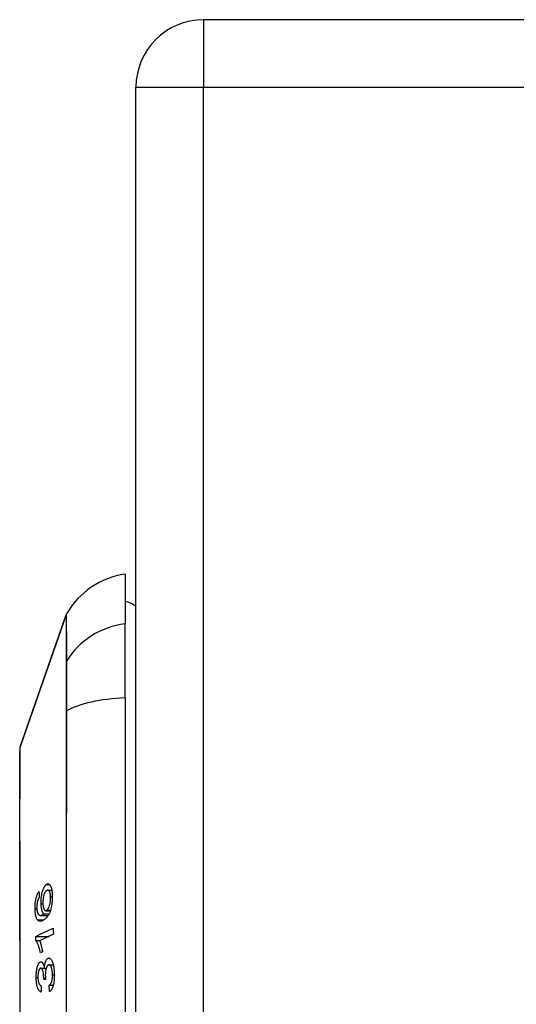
# Model space of a CAD drawing. Header units: inches. Extents: x 19 to 626, y 56 to 294.
# Tile 210 of 256: x 366.542 to 367.272, y 191.543 to 192.988. Entities that reach past the tile are written whole.
import ezdxf

# ---------------------------------------------------------------- set-up
doc = ezdxf.new("R2010")
doc.units = ezdxf.units.IN
doc.header["$MEASUREMENT"] = 0
doc.layers.add('Visible Edges(ANSI)', color=7, linetype='Continuous', lineweight=25)
doc.layers.add('Visible Tangent Edges(ANSI)', color=7, linetype='Continuous', lineweight=25)

msp = doc.modelspace()

# ---------------------------------------------------------------- linework, layer by layer
at = {"layer": 'Visible Edges(ANSI)'}
for p, q in [((367.6471, 192.9884), (366.8121, 192.9884)), ((366.7131, 166.1694), (366.7131, 192.8894)), ((366.6973, 192.1747), (366.6973, 192.1019)), ((366.5427, 191.9212), (366.6104, 192.1148)), ((366.6973, 191.9931), (366.6973, 192.1019)), ((366.6973, 191.9931), (366.6973, 191.1357)), ((366.5836, 191.711), (366.5894, 191.711)), ((366.5805, 191.6807), (366.5875, 191.6807)), ((366.5726, 191.6738), (366.5841, 191.6738)), ((366.5776, 191.6762), (366.5855, 191.6762)), ((366.5658, 191.643), (366.5851, 191.643)), ((366.5659, 191.6372), (366.5727, 191.6372)), ((366.5758, 191.6203), (366.5728, 191.6188)), ((366.5734, 191.5963), (366.5784, 191.5963)), ((366.5785, 191.5961), (366.5812, 191.5961)), ((366.5853, 191.6012), (366.5917, 191.6012)), ((366.5775, 191.5801), (366.5803, 191.5801)), ((366.5803, 191.5795), (366.5775, 191.5801)), ((366.5855, 191.5712), (366.5916, 191.5712))]:
    msp.add_line(p, q, dxfattribs=at)
at = {"layer": 'Visible Edges(ANSI)', "flags": 128}
for points in [[(366.5424, 191.9196), (366.5424, 191.9192), (366.5424, 191.9179), (366.5424, 191.9158), (366.5424, 191.9128), (366.5424, 191.909), (366.5424, 191.9043), (366.5423, 191.8989), (366.5423, 191.8926), (366.5423, 191.8856), (366.5423, 191.8777), (366.5423, 191.8691), (366.5423, 191.8598), (366.5423, 191.8497), (366.5422, 191.8389), (366.5422, 191.8275), (366.5422, 191.8156), (366.5422, 191.803), (366.5422, 191.7898), (366.5423, 191.7761), (366.5423, 191.7619), (366.5423, 191.7471), (366.5423, 191.7319), (366.5423, 191.7163), (366.5423, 191.7003), (366.5423, 191.6839), (366.5424, 191.6673), (366.5424, 191.6505), (366.5424, 191.6336), (366.5424, 191.6164), (366.5424, 191.5991), (366.5424, 191.5816), (366.5424, 191.5641), (366.5424, 191.5466), (366.5424, 191.5292)], [(366.5649, 191.6832), (366.5649, 191.6845), (366.5649, 191.6858), (366.5649, 191.6871), (366.5649, 191.6884), (366.565, 191.6898), (366.5651, 191.6911), (366.5652, 191.6925), (366.5654, 191.6938), (366.5656, 191.695), (366.5658, 191.6963), (366.566, 191.6975), (366.5663, 191.6987), (366.5666, 191.6999), (366.5669, 191.701), (366.5672, 191.702), (366.5675, 191.703), (366.5679, 191.7039), (366.5682, 191.7048), (366.5686, 191.7056), (366.569, 191.7064), (366.5694, 191.7071), (366.5698, 191.7077), (366.5702, 191.7083), (366.5706, 191.7088)], [(366.5706, 191.7088), (366.5706, 191.7084), (366.5706, 191.7081), (366.5706, 191.7077), (366.5706, 191.7074), (366.5706, 191.707), (366.5707, 191.7067), (366.5707, 191.7063), (366.5707, 191.7059), (366.5707, 191.7056), (366.5707, 191.7052), (366.5707, 191.7049), (366.5708, 191.7045), (366.5708, 191.7042), (366.5708, 191.7038), (366.5708, 191.7034), (366.5708, 191.7031), (366.5709, 191.7027), (366.5709, 191.7024), (366.5709, 191.702), (366.5709, 191.7017), (366.5709, 191.7013), (366.5709, 191.7009), (366.571, 191.7006), (366.571, 191.7002)], [(366.5736, 191.6909), (366.5736, 191.6936), (366.5737, 191.6963), (366.5739, 191.699), (366.5742, 191.7017), (366.5746, 191.7041), (366.575, 191.7061), (366.5754, 191.7077), (366.5757, 191.7088), (366.5759, 191.7097), (366.5762, 191.7106), (366.5765, 191.7115), (366.5768, 191.7123), (366.5771, 191.7131), (366.5775, 191.7139), (366.5778, 191.7146), (366.5781, 191.7152), (366.5785, 191.7159), (366.5788, 191.7164), (366.5792, 191.7169), (366.5795, 191.7174), (366.5799, 191.7179), (366.5803, 191.7183), (366.5806, 191.7186), (366.581, 191.719)], [(366.5814, 191.71), (366.581, 191.7096), (366.5806, 191.7092), (366.5802, 191.7086), (366.5797, 191.708), (366.5793, 191.7074), (366.5789, 191.7066), (366.5786, 191.7058), (366.5782, 191.7048), (366.5779, 191.7039), (366.5776, 191.7029), (366.5774, 191.702), (366.5772, 191.7011), (366.577, 191.7004), (366.5769, 191.6996), (366.5768, 191.6988), (366.5766, 191.698), (366.5766, 191.6972), (366.5765, 191.6963), (366.5764, 191.6955), (366.5764, 191.6947), (366.5764, 191.6938), (366.5763, 191.693), (366.5764, 191.6922), (366.5764, 191.6914)], [(366.581, 191.719), (366.5815, 191.7194), (366.582, 191.7197), (366.5826, 191.7199), (366.5831, 191.7201), (366.5836, 191.7201), (366.5841, 191.7201), (366.5847, 191.72), (366.5852, 191.7197), (366.5857, 191.7194), (366.5862, 191.7189), (366.5868, 191.7181), (366.5874, 191.7172), (366.588, 191.716), (366.5884, 191.7148), (366.5888, 191.7137), (366.589, 191.7127), (366.5892, 191.7117), (366.5894, 191.7106), (366.5896, 191.7095), (366.5898, 191.7084), (366.5899, 191.7072), (366.59, 191.706), (366.5901, 191.7047), (366.5902, 191.7034)], [(366.5877, 191.7011), (366.5876, 191.7019), (366.5876, 191.7026), (366.5875, 191.7033), (366.5874, 191.704), (366.5873, 191.7046), (366.5872, 191.7053), (366.5871, 191.7059), (366.587, 191.7065), (366.5868, 191.707), (366.5867, 191.7075), (366.5865, 191.708), (366.5863, 191.7084), (366.5861, 191.7088), (366.5859, 191.7092), (366.5857, 191.7095), (366.5855, 191.7099), (366.5851, 191.7103), (366.5847, 191.7106), (366.5842, 191.7109), (366.5837, 191.711), (366.5831, 191.7109), (366.5825, 191.7107), (366.582, 191.7104), (366.5814, 191.71)], [(366.5685, 191.6947), (366.5684, 191.6943), (366.5683, 191.6939), (366.5682, 191.6935), (366.5681, 191.6932), (366.568, 191.6928), (366.5679, 191.6923), (366.5679, 191.6919), (366.5678, 191.6915), (366.5677, 191.6911), (366.5677, 191.6907), (366.5676, 191.6903), (366.5676, 191.6899), (366.5675, 191.6894), (366.5675, 191.689), (366.5675, 191.6886), (366.5674, 191.6881), (366.5674, 191.6877), (366.5674, 191.6873), (366.5674, 191.6868), (366.5674, 191.6864), (366.5674, 191.686), (366.5674, 191.6855), (366.5674, 191.6851), (366.5674, 191.6847)], [(366.571, 191.7002), (366.5709, 191.7), (366.5708, 191.6999), (366.5706, 191.6997), (366.5705, 191.6995), (366.5704, 191.6993), (366.5703, 191.6991), (366.5702, 191.6989), (366.5701, 191.6987), (366.57, 191.6985), (366.5699, 191.6983), (366.5697, 191.698), (366.5696, 191.6978), (366.5695, 191.6976), (366.5694, 191.6974), (366.5693, 191.6971), (366.5692, 191.6969), (366.5691, 191.6966), (366.569, 191.6964), (366.5689, 191.6961), (366.5688, 191.6958), (366.5687, 191.6956), (366.5686, 191.6953), (366.5685, 191.695), (366.5685, 191.6947)], [(366.5902, 191.7034), (366.5902, 191.697), (366.5896, 191.6905), (366.5886, 191.6847), (366.5876, 191.6811), (366.5872, 191.6799), (366.5868, 191.679), (366.5865, 191.6781), (366.5861, 191.6772), (366.5857, 191.6764), (366.5853, 191.6757), (366.5849, 191.675), (366.5845, 191.6743), (366.584, 191.6737), (366.5836, 191.6731), (366.5832, 191.6725), (366.5827, 191.6719), (366.5823, 191.6714), (366.5819, 191.6709), (366.5814, 191.6704), (366.581, 191.67), (366.5805, 191.6695), (366.5801, 191.6691), (366.5796, 191.6687), (366.5792, 191.6684)], [(366.5823, 191.6815), (366.5827, 191.6818), (366.5831, 191.6823), (366.5835, 191.6827), (366.5838, 191.6832), (366.5842, 191.6838), (366.5846, 191.6845), (366.5849, 191.6852), (366.5853, 191.686), (366.5856, 191.6868), (366.5859, 191.6877), (366.5862, 191.6886), (366.5865, 191.6895), (366.5867, 191.6906), (366.587, 191.6917), (366.5872, 191.6927), (366.5873, 191.6938), (366.5874, 191.6948), (366.5875, 191.6958), (366.5876, 191.6967), (366.5877, 191.6976), (366.5877, 191.6985), (366.5877, 191.6994), (366.5877, 191.7003), (366.5877, 191.7011)], [(366.5683, 191.6674), (366.568, 191.6677), (366.5678, 191.6681), (366.5676, 191.6685), (366.5673, 191.669), (366.5671, 191.6695), (366.5669, 191.67), (366.5667, 191.6705), (366.5665, 191.6711), (366.5663, 191.6716), (366.5662, 191.6723), (366.566, 191.6729), (366.5659, 191.6736), (366.5657, 191.6743), (366.5656, 191.675), (366.5655, 191.6757), (366.5654, 191.6765), (366.5653, 191.6773), (366.5652, 191.6781), (366.5651, 191.6789), (366.565, 191.6797), (366.565, 191.6806), (366.5649, 191.6814), (366.5649, 191.6823), (366.5649, 191.6832)], [(366.5674, 191.6847), (366.5674, 191.6844), (366.5674, 191.684), (366.5674, 191.6837), (366.5674, 191.6834), (366.5675, 191.683), (366.5675, 191.6827), (366.5675, 191.6824), (366.5675, 191.6821), (366.5676, 191.6818), (366.5676, 191.6815), (366.5676, 191.6812), (366.5677, 191.6809), (366.5677, 191.6806), (366.5678, 191.6803), (366.5678, 191.6801), (366.5679, 191.6798), (366.5679, 191.6796), (366.568, 191.6793), (366.5681, 191.6791), (366.5681, 191.6788), (366.5682, 191.6786), (366.5683, 191.6784), (366.5683, 191.6782), (366.5684, 191.6779)], [(366.5776, 191.6762), (366.5774, 191.6764), (366.5771, 191.6767), (366.5769, 191.6769), (366.5767, 191.6773), (366.5765, 191.6776), (366.5763, 191.6779), (366.5761, 191.6783), (366.5759, 191.6787), (366.5757, 191.6792), (366.5755, 191.6796), (366.5753, 191.6802), (366.5751, 191.6808), (366.5749, 191.6814), (366.5747, 191.6821), (366.5746, 191.6828), (366.5744, 191.6836), (366.5743, 191.6844), (366.5741, 191.6853), (366.574, 191.6862), (366.5739, 191.6871), (366.5738, 191.688), (366.5737, 191.689), (366.5737, 191.6899), (366.5736, 191.6909)], [(366.5764, 191.6914), (366.5764, 191.69), (366.5766, 191.6887), (366.5767, 191.6874), (366.5769, 191.6863), (366.5772, 191.6852), (366.5774, 191.6843), (366.5777, 191.6835), (366.578, 191.6829), (366.5783, 191.6824), (366.5785, 191.682), (366.5787, 191.6817), (366.579, 191.6814), (366.5792, 191.6812), (366.5795, 191.681), (366.5798, 191.6808), (366.5801, 191.6807), (366.5803, 191.6807), (366.5806, 191.6807), (366.5809, 191.6807), (366.5812, 191.6808), (366.5815, 191.6809), (366.5818, 191.6811), (366.582, 191.6813), (366.5823, 191.6815)], [(366.5792, 191.6684), (366.5787, 191.668), (366.5782, 191.6676), (366.5777, 191.6672), (366.5772, 191.6669), (366.5767, 191.6666), (366.5762, 191.6663), (366.5758, 191.666), (366.5753, 191.6658), (366.5748, 191.6656), (366.5743, 191.6654), (366.5738, 191.6653), (366.5734, 191.6652), (366.5729, 191.6651), (366.5724, 191.6651), (366.572, 191.6651), (366.5716, 191.6652), (366.5711, 191.6653), (366.5707, 191.6654), (366.5703, 191.6656), (366.5699, 191.6658), (366.5695, 191.6661), (366.5691, 191.6665), (366.5687, 191.6669), (366.5683, 191.6674)], [(366.5684, 191.6779), (366.569, 191.6766), (366.5696, 191.6756), (366.5702, 191.6748), (366.5709, 191.6743), (366.5716, 191.674), (366.5722, 191.6738), (366.5727, 191.6738), (366.573, 191.6738), (366.5733, 191.6738), (366.5736, 191.6739), (366.5739, 191.674), (366.5742, 191.6741), (366.5744, 191.6742), (366.5747, 191.6743), (366.575, 191.6745), (366.5753, 191.6746), (366.5756, 191.6748), (366.5759, 191.6749), (366.5762, 191.6751), (366.5765, 191.6753), (366.5768, 191.6755), (366.5771, 191.6757), (366.5773, 191.676), (366.5776, 191.6762)], [(366.5658, 191.643), (366.5669, 191.6435), (366.5679, 191.644), (366.569, 191.6445), (366.5701, 191.645), (366.5711, 191.6456), (366.5722, 191.6461), (366.5733, 191.6466), (366.5743, 191.6471), (366.5754, 191.6476), (366.5765, 191.6481), (366.5776, 191.6486), (366.5787, 191.6491), (366.5797, 191.6496), (366.5808, 191.6502), (366.5819, 191.6507), (366.583, 191.6512), (366.584, 191.6517), (366.5851, 191.6522), (366.5862, 191.6527), (366.5873, 191.6532), (366.5883, 191.6537), (366.5894, 191.6542), (366.5904, 191.6547), (366.5915, 191.6552)], [(366.5915, 191.6552), (366.5915, 191.6548), (366.5915, 191.6545), (366.5915, 191.6541), (366.5915, 191.6537), (366.5915, 191.6533), (366.5916, 191.653), (366.5916, 191.6526), (366.5916, 191.6522), (366.5916, 191.6518), (366.5916, 191.6514), (366.5916, 191.6511), (366.5916, 191.6507), (366.5916, 191.6503), (366.5916, 191.6499), (366.5916, 191.6495), (366.5916, 191.6492), (366.5917, 191.6488), (366.5917, 191.6484), (366.5917, 191.648), (366.5917, 191.6477), (366.5917, 191.6473), (366.5917, 191.6469), (366.5917, 191.6465), (366.5917, 191.6461)], [(366.5659, 191.6372), (366.5659, 191.6374), (366.5658, 191.6376), (366.5658, 191.6379), (366.5658, 191.6381), (366.5658, 191.6384), (366.5658, 191.6386), (366.5658, 191.6389), (366.5658, 191.6391), (366.5658, 191.6394), (366.5658, 191.6396), (366.5658, 191.6398), (366.5658, 191.6401), (366.5658, 191.6403), (366.5658, 191.6406), (366.5658, 191.6408), (366.5658, 191.6411), (366.5658, 191.6413), (366.5658, 191.6416), (366.5658, 191.6418), (366.5658, 191.642), (366.5658, 191.6423), (366.5658, 191.6425), (366.5658, 191.6428), (366.5658, 191.643)], [(366.5728, 191.6188), (366.5725, 191.6203), (366.5721, 191.6217), (366.5718, 191.623), (366.5715, 191.6242), (366.5712, 191.6253), (366.5709, 191.6264), (366.5706, 191.6274), (366.5703, 191.6283), (366.57, 191.6292), (366.5697, 191.63), (366.5694, 191.6308), (366.5691, 191.6315), (366.5689, 191.6321), (366.5686, 191.6327), (366.5683, 191.6333), (366.5681, 191.6338), (366.5678, 191.6343), (366.5676, 191.6348), (366.5673, 191.6353), (366.567, 191.6357), (366.5667, 191.6361), (366.5664, 191.6365), (366.5661, 191.6369), (366.5659, 191.6372)], [(366.5917, 191.6461), (366.5909, 191.6458), (366.5901, 191.6454), (366.5892, 191.645), (366.5884, 191.6446), (366.5875, 191.6442), (366.5867, 191.6438), (366.5859, 191.6434), (366.585, 191.643), (366.5842, 191.6426), (366.5833, 191.6422), (366.5825, 191.6418), (366.5817, 191.6414), (366.5808, 191.641), (366.58, 191.6406), (366.5791, 191.6402), (366.5783, 191.6398), (366.5775, 191.6394), (366.5766, 191.639), (366.5758, 191.6386), (366.5749, 191.6382), (366.5741, 191.6378), (366.5733, 191.6374), (366.5724, 191.637), (366.5716, 191.6366)], [(366.5716, 191.6366), (366.5718, 191.6362), (366.5719, 191.6358), (366.5721, 191.6354), (366.5722, 191.6349), (366.5724, 191.6345), (366.5726, 191.634), (366.5727, 191.6335), (366.5729, 191.633), (366.573, 191.6325), (366.5731, 191.6321), (366.5733, 191.6316), (366.5734, 191.6311), (366.5736, 191.6305), (366.5737, 191.63), (366.5738, 191.6295), (366.574, 191.6288), (366.5742, 191.6279), (366.5744, 191.627), (366.5747, 191.6261), (366.5749, 191.625), (366.5752, 191.6239), (366.5754, 191.6227), (366.5756, 191.6215), (366.5758, 191.6203)], [(366.5785, 191.5961), (366.5785, 191.5969), (366.5786, 191.5977), (366.5787, 191.5985), (366.5788, 191.5992), (366.5789, 191.6), (366.579, 191.6007), (366.5791, 191.6014), (366.5793, 191.6021), (366.5794, 191.6028), (366.5796, 191.6035), (366.5798, 191.6041), (366.5799, 191.6047), (366.5801, 191.6053), (366.5803, 191.6059), (366.5806, 191.6066), (366.5809, 191.6073), (366.5813, 191.608), (366.5818, 191.6087), (366.5823, 191.6094), (366.5828, 191.6099), (366.5833, 191.6104), (366.5838, 191.6107), (366.5844, 191.6109), (366.5849, 191.611)], [(366.5849, 191.611), (366.5856, 191.611), (366.5863, 191.6108), (366.587, 191.6105), (366.5877, 191.61), (366.5883, 191.6093), (366.589, 191.6084), (366.5895, 191.6074), (366.5901, 191.6062), (366.5905, 191.6051), (366.5909, 191.6039), (366.5912, 191.6029), (366.5915, 191.6019), (366.5918, 191.6008), (366.592, 191.5997), (366.5922, 191.5985), (366.5924, 191.5973), (366.5926, 191.5961), (366.5927, 191.5948), (366.5929, 191.5935), (366.593, 191.5922), (366.593, 191.5909), (366.5931, 191.5895), (366.5931, 191.5882), (366.5932, 191.5868)], [(366.5664, 191.5829), (366.5664, 191.5846), (366.5665, 191.5862), (366.5665, 191.5878), (366.5667, 191.5894), (366.5668, 191.591), (366.567, 191.5926), (366.5673, 191.5941), (366.5675, 191.5955), (366.5678, 191.5969), (366.5681, 191.5982), (366.5685, 191.5994), (366.5689, 191.6005), (366.5693, 191.6015), (366.5697, 191.6023), (366.5701, 191.603), (366.5704, 191.6036), (366.5708, 191.604), (366.5711, 191.6045), (366.5714, 191.6048), (366.5718, 191.6051), (366.5721, 191.6054), (366.5725, 191.6056), (366.5728, 191.6057), (366.5732, 191.6058)], [(366.5731, 191.5963), (366.5728, 191.5962), (366.5726, 191.5961), (366.5723, 191.596), (366.572, 191.5958), (366.5718, 191.5956), (366.5715, 191.5953), (366.5713, 191.5949), (366.571, 191.5945), (366.5708, 191.5941), (366.5706, 191.5936), (366.5704, 191.5931), (366.5702, 191.5925), (366.57, 191.5919), (366.5698, 191.5912), (366.5697, 191.5905), (366.5695, 191.5898), (366.5694, 191.5891), (366.5693, 191.5883), (366.5692, 191.5875), (366.5691, 191.5867), (366.5691, 191.5859), (366.5691, 191.5851), (366.569, 191.5843), (366.569, 191.5835)], [(366.5775, 191.5816), (366.5774, 191.5852), (366.577, 191.5887), (366.5765, 191.5917), (366.576, 191.5934), (366.5758, 191.5939), (366.5757, 191.5942), (366.5756, 191.5944), (366.5755, 191.5947), (366.5753, 191.5949), (366.5752, 191.5951), (366.5751, 191.5953), (366.5749, 191.5955), (366.5748, 191.5957), (366.5746, 191.5958), (366.5745, 191.5959), (366.5743, 191.596), (366.5742, 191.5961), (366.574, 191.5962), (366.5739, 191.5962), (366.5737, 191.5963), (366.5736, 191.5963), (366.5734, 191.5963), (366.5733, 191.5963), (366.5731, 191.5963)], [(366.5732, 191.6058), (366.5734, 191.6058), (366.5737, 191.6058), (366.5739, 191.6057), (366.5741, 191.6057), (366.5744, 191.6056), (366.5746, 191.6055), (366.5748, 191.6053), (366.5751, 191.6051), (366.5753, 191.6049), (366.5755, 191.6047), (366.5757, 191.6044), (366.576, 191.6041), (366.5762, 191.6037), (366.5764, 191.6033), (366.5767, 191.6028), (366.5769, 191.6022), (366.5772, 191.6016), (366.5774, 191.6009), (366.5776, 191.6002), (366.5778, 191.5994), (366.578, 191.5987), (366.5782, 191.5978), (366.5783, 191.597), (366.5785, 191.5961)], [(366.585, 191.6012), (366.5847, 191.6012), (366.5844, 191.6011), (366.5841, 191.6009), (366.5838, 191.6007), (366.5835, 191.6005), (366.5832, 191.6002), (366.5829, 191.5999), (366.5827, 191.5995), (366.5824, 191.5991), (366.5821, 191.5986), (366.5819, 191.5981), (366.5817, 191.5976), (366.5814, 191.597), (366.5812, 191.5963), (366.581, 191.5955), (366.5808, 191.5947), (366.5806, 191.5937), (366.5804, 191.5927), (366.5802, 191.5916), (366.5801, 191.5905), (366.58, 191.5894), (366.58, 191.5882), (366.5799, 191.587), (366.5799, 191.5859)], [(366.5905, 191.5865), (366.5905, 191.5877), (366.5904, 191.5889), (366.5903, 191.5901), (366.5902, 191.5913), (366.5901, 191.5924), (366.5899, 191.5934), (366.5897, 191.5944), (366.5895, 191.5954), (366.5892, 191.5962), (366.589, 191.5969), (366.5888, 191.5976), (366.5885, 191.5982), (366.5883, 191.5987), (366.588, 191.5992), (366.5877, 191.5996), (366.5874, 191.6), (366.5871, 191.6004), (366.5868, 191.6006), (366.5865, 191.6009), (366.5862, 191.601), (366.5859, 191.6012), (366.5856, 191.6012), (366.5853, 191.6012), (366.585, 191.6012)], [(366.5735, 191.5613), (366.5729, 191.5616), (366.5723, 191.5619), (366.5717, 191.5624), (366.5711, 191.563), (366.5706, 191.5636), (366.57, 191.5644), (366.5695, 191.5653), (366.5691, 191.5663), (366.5687, 191.5672), (366.5684, 191.5681), (366.5681, 191.569), (366.5679, 191.5699), (366.5676, 191.5708), (366.5674, 191.5718), (366.5672, 191.5728), (366.5671, 191.5738), (366.5669, 191.5749), (366.5668, 191.576), (366.5667, 191.5771), (366.5666, 191.5783), (366.5665, 191.5794), (366.5665, 191.5806), (366.5664, 191.5818), (366.5664, 191.5829)], [(366.569, 191.5835), (366.5691, 191.5822), (366.5691, 191.5809), (366.5692, 191.5796), (366.5694, 191.5784), (366.5696, 191.5773), (366.5698, 191.5763), (366.57, 191.5755), (366.5702, 191.5748), (366.5704, 191.5743), (366.5706, 191.5739), (366.5708, 191.5734), (366.571, 191.573), (366.5713, 191.5727), (366.5715, 191.5724), (366.5717, 191.5721), (366.5719, 191.5718), (366.5722, 191.5716), (366.5724, 191.5713), (366.5727, 191.5712), (366.5729, 191.571), (366.5732, 191.5709), (366.5734, 191.5707), (366.5737, 191.5706), (366.5739, 191.5706)], [(366.5775, 191.5801), (366.5775, 191.5801), (366.5775, 191.5802), (366.5775, 191.5803), (366.5775, 191.5803), (366.5775, 191.5804), (366.5775, 191.5804), (366.5775, 191.5805), (366.5775, 191.5806), (366.5775, 191.5806), (366.5775, 191.5807), (366.5775, 191.5808), (366.5775, 191.5808), (366.5775, 191.5809), (366.5775, 191.5809), (366.5775, 191.581), (366.5775, 191.5811), (366.5775, 191.5811), (366.5775, 191.5812), (366.5775, 191.5813), (366.5775, 191.5813), (366.5775, 191.5814), (366.5775, 191.5814), (366.5775, 191.5815), (366.5775, 191.5816)], [(366.5799, 191.5859), (366.5799, 191.5856), (366.5799, 191.5853), (366.5799, 191.5851), (366.5799, 191.5848), (366.58, 191.5845), (366.58, 191.5843), (366.58, 191.584), (366.58, 191.5837), (366.58, 191.5835), (366.58, 191.5832), (366.58, 191.5829), (366.5801, 191.5827), (366.5801, 191.5824), (366.5801, 191.5821), (366.5801, 191.5818), (366.5801, 191.5816), (366.5802, 191.5813), (366.5802, 191.581), (366.5802, 191.5808), (366.5802, 191.5805), (366.5803, 191.5802), (366.5803, 191.58), (366.5803, 191.5797), (366.5803, 191.5795)], [(366.5855, 191.5712), (366.5859, 191.5715), (366.5863, 191.5718), (366.5866, 191.5722), (366.587, 191.5726), (366.5874, 191.573), (366.5878, 191.5735), (366.5881, 191.5741), (366.5884, 191.5747), (366.5888, 191.5754), (366.5891, 191.5762), (366.5893, 191.5769), (366.5895, 191.5777), (366.5897, 191.5784), (366.5899, 191.5791), (366.59, 191.5798), (366.5901, 191.5805), (366.5902, 191.5812), (366.5903, 191.5819), (366.5904, 191.5827), (366.5904, 191.5834), (366.5905, 191.5842), (366.5905, 191.585), (366.5905, 191.5858), (366.5905, 191.5865)], [(366.5932, 191.5868), (366.5931, 191.5847), (366.5931, 191.5826), (366.593, 191.5804), (366.5928, 191.5784), (366.5926, 191.5763), (366.5923, 191.5745), (366.592, 191.5729), (366.5916, 191.5715), (366.5913, 191.5704), (366.5911, 191.5695), (366.5908, 191.5686), (366.5905, 191.5678), (366.5902, 191.567), (366.5898, 191.5663), (366.5895, 191.5656), (366.5891, 191.565), (366.5888, 191.5644), (366.5884, 191.5639), (366.588, 191.5635), (366.5876, 191.5631), (366.5873, 191.5628), (366.5869, 191.5625), (366.5865, 191.5622), (366.5861, 191.562)], [(366.5739, 191.5706), (366.5739, 191.5702), (366.5739, 191.5698), (366.5739, 191.5694), (366.5738, 191.569), (366.5738, 191.5686), (366.5738, 191.5682), (366.5738, 191.5678), (366.5738, 191.5675), (366.5737, 191.5671), (366.5737, 191.5667), (366.5737, 191.5663), (366.5737, 191.5659), (366.5737, 191.5655), (366.5736, 191.5651), (366.5736, 191.5648), (366.5736, 191.5644), (366.5736, 191.564), (366.5736, 191.5636), (366.5736, 191.5632), (366.5735, 191.5628), (366.5735, 191.5624), (366.5735, 191.5621), (366.5735, 191.5617), (366.5735, 191.5613)], [(366.5861, 191.562), (366.586, 191.5624), (366.586, 191.5628), (366.586, 191.5632), (366.586, 191.5636), (366.5859, 191.5639), (366.5859, 191.5643), (366.5859, 191.5647), (366.5859, 191.5651), (366.5858, 191.5655), (366.5858, 191.5658), (366.5858, 191.5662), (366.5858, 191.5666), (366.5857, 191.567), (366.5857, 191.5674), (366.5857, 191.5678), (366.5857, 191.5681), (366.5857, 191.5685), (366.5856, 191.5689), (366.5856, 191.5693), (366.5856, 191.5697), (366.5856, 191.57), (366.5855, 191.5704), (366.5855, 191.5708), (366.5855, 191.5712)]]:
    msp.add_lwpolyline(points, dxfattribs=at)
at = {"layer": 'Visible Edges(ANSI)'}
for centre, radius, start, end in [((366.8121, 192.8894), 0.099, 90, 180), ((366.7136, 192.0577), 0.1181, 97.9413, 150.1831), ((366.6895, 192.0959), 0.0394, 53.1301, 78.463), ((366.6197, 192.1115), 0.00984, 150.1831, 160.71), ((366.5473, 191.9196), 0.00492, 160.71, 179.8269)]:
    msp.add_arc(centre, radius, start, end, dxfattribs=at)
at = {"layer": 'Visible Tangent Edges(ANSI)'}
for p, q in [((366.8121, 192.9884), (366.8121, 192.8894)), ((366.7131, 192.8894), (366.8121, 192.8894)), ((366.8121, 192.8894), (367.6471, 192.8894)), ((366.8121, 166.1694), (366.8121, 192.8894)), ((366.6104, 192.1148), (366.5427, 191.9212)), ((366.6104, 192.0451), (366.6104, 192.045)), ((366.6104, 191.9732), (366.6104, 191.9728)), ((366.581, 191.719), (366.5862, 191.719)), ((366.5877, 191.7011), (366.5902, 191.7011)), ((366.5649, 191.6832), (366.5675, 191.6832)), ((366.5736, 191.6909), (366.5764, 191.6909)), ((366.5823, 191.6815), (366.5877, 191.6815)), ((366.5683, 191.6674), (366.5779, 191.6674)), ((366.5849, 191.611), (366.5858, 191.611)), ((366.5732, 191.6058), (366.5738, 191.6058)), ((366.5664, 191.5829), (366.5691, 191.5829)), ((366.5775, 191.5816), (366.5801, 191.5816)), ((366.5905, 191.5865), (366.5932, 191.5865))]:
    msp.add_line(p, q, dxfattribs=at)
at = {"layer": 'Visible Tangent Edges(ANSI)', "flags": 128}
for points in [[(366.6104, 192.1148), (366.6104, 192.1146), (366.6104, 192.1143), (366.6104, 192.1137), (366.6104, 192.1128), (366.6104, 192.1117), (366.6104, 192.1104), (366.6104, 192.1088), (366.6104, 192.107), (366.6104, 192.1049), (366.6104, 192.1026), (366.6104, 192.1), (366.6104, 192.0972), (366.6104, 192.0942), (366.6104, 192.0909), (366.6104, 192.0874), (366.6104, 192.0836), (366.6104, 192.0796), (366.6104, 192.0754), (366.6104, 192.0709), (366.6104, 192.0662), (366.6104, 192.0613), (366.6104, 192.0561), (366.6104, 192.0508), (366.6104, 192.0451)], [(366.6114, 192.0472), (366.6113, 192.0528), (366.6113, 192.0582), (366.6113, 192.0633), (366.6113, 192.0682), (366.6113, 192.0729), (366.6113, 192.0773), (366.6113, 192.0815), (366.6113, 192.0855), (366.6113, 192.0892), (366.6112, 192.0927), (366.6112, 192.096), (366.6112, 192.099), (366.6112, 192.1018), (366.6112, 192.1043), (366.6112, 192.1066), (366.6112, 192.1087), (366.6112, 192.1105), (366.6112, 192.1121), (366.6112, 192.1134), (366.6112, 192.1145), (366.6112, 192.1153), (366.6112, 192.1159), (366.6112, 192.1163), (366.6112, 192.1164)], [(366.6104, 192.045), (366.6104, 192.0434), (366.6104, 192.0417), (366.6104, 192.0399), (366.6104, 192.0379), (366.6104, 192.0358), (366.6104, 192.0335), (366.6104, 192.0311), (366.6104, 192.0286), (366.6104, 192.0259), (366.6104, 192.0231), (366.6104, 192.0202), (366.6104, 192.0172), (366.6104, 192.0141), (366.6104, 192.0108), (366.6104, 192.0074), (366.6104, 192.004), (366.6104, 192.0004), (366.6104, 191.9968), (366.6104, 191.993), (366.6104, 191.9892), (366.6104, 191.9853), (366.6104, 191.9814), (366.6104, 191.9773), (366.6104, 191.9732)], [(366.6114, 191.974), (366.6114, 191.9782), (366.6114, 191.9823), (366.6114, 191.9864), (366.6114, 191.9904), (366.6114, 191.9943), (366.6114, 191.9981), (366.6114, 192.0019), (366.6114, 192.0055), (366.6114, 192.0091), (366.6114, 192.0125), (366.6114, 192.0159), (366.6114, 192.0191), (366.6114, 192.0222), (366.6114, 192.0251), (366.6114, 192.028), (366.6114, 192.0307), (366.6114, 192.0333), (366.6114, 192.0357), (366.6114, 192.038), (366.6114, 192.0402), (366.6114, 192.0422), (366.6114, 192.044), (366.6114, 192.0457), (366.6114, 192.0472)], [(366.6104, 191.9728), (366.6104, 191.94), (366.6104, 191.9069), (366.6104, 191.8735), (366.6104, 191.8399), (366.6104, 191.8061), (366.6104, 191.7721), (366.6104, 191.7379), (366.6104, 191.7035), (366.6104, 191.669), (366.6104, 191.6345), (366.6104, 191.5998), (366.6104, 191.5652), (366.6104, 191.5306)], [(366.6112, 191.5305), (366.6112, 191.5652), (366.6112, 191.5999), (366.6112, 191.6346), (366.6112, 191.6693), (366.6112, 191.7039), (366.6112, 191.7383), (366.6112, 191.7726), (366.6112, 191.8067), (366.6113, 191.8407), (366.6113, 191.8744), (366.6113, 191.9079), (366.6113, 191.9411), (366.6114, 191.974)], [(366.5424, 191.8379), (366.5424, 191.8444), (366.5424, 191.8507), (366.5424, 191.8568), (366.5424, 191.8626), (366.5425, 191.8682), (366.5425, 191.8735), (366.5425, 191.8786), (366.5425, 191.8834), (366.5425, 191.8879), (366.5425, 191.8921), (366.5426, 191.8961), (366.5426, 191.8997), (366.5426, 191.9031), (366.5426, 191.9062), (366.5426, 191.9091), (366.5426, 191.9116), (366.5426, 191.9139), (366.5427, 191.9158), (366.5427, 191.9175), (366.5427, 191.9188), (366.5427, 191.9199), (366.5427, 191.9206), (366.5427, 191.9211), (366.5427, 191.9212)], [(366.5424, 191.7933), (366.5424, 191.7953), (366.5424, 191.7973), (366.5424, 191.7993), (366.5424, 191.8012), (366.5424, 191.8032), (366.5424, 191.8051), (366.5424, 191.8071), (366.5424, 191.809), (366.5424, 191.8109), (366.5424, 191.8128), (366.5424, 191.8147), (366.5424, 191.8165), (366.5424, 191.8184), (366.5424, 191.8202), (366.5424, 191.8221), (366.5424, 191.8239), (366.5424, 191.8257), (366.5424, 191.8275), (366.5424, 191.8292), (366.5424, 191.831), (366.5424, 191.8327), (366.5424, 191.8345), (366.5424, 191.8362), (366.5424, 191.8379)], [(366.5427, 191.5229), (366.5427, 191.5436), (366.5427, 191.5644), (366.5427, 191.5851), (366.5427, 191.6059), (366.5427, 191.6264), (366.5426, 191.6467), (366.5426, 191.6667), (366.5426, 191.6863), (366.5425, 191.7056), (366.5425, 191.7244), (366.5425, 191.7426), (366.5424, 191.7602), (366.5424, 191.7771), (366.5424, 191.7933)]]:
    msp.add_lwpolyline(points, dxfattribs=at)
at = {"layer": 'Visible Tangent Edges(ANSI)'}
msp.add_arc((366.5473, 191.9196), 0.00492, 160.71, 179.8269, dxfattribs=at)
for centre, major_axis, ratio, start_param, end_param in [((366.7136, 191.9915), (-0.1181, 0), 0.943995, 4.850991, 5.75935), ((366.6199, 192.0426), (-0.00984, -0.00008), 0.945463, 5.751833, 6.01554), ((366.7136, 191.9545), (-0.1181, 0), 0.32996, 4.850991, 5.75935), ((366.6199, 191.9724), (-0.00984, 0.00003), 0.32572, 5.760249, 6.023956)]:
    msp.add_ellipse(centre, major_axis=major_axis, ratio=ratio, start_param=start_param, end_param=end_param, dxfattribs=at)

doc.saveas('drawing.dxf')
